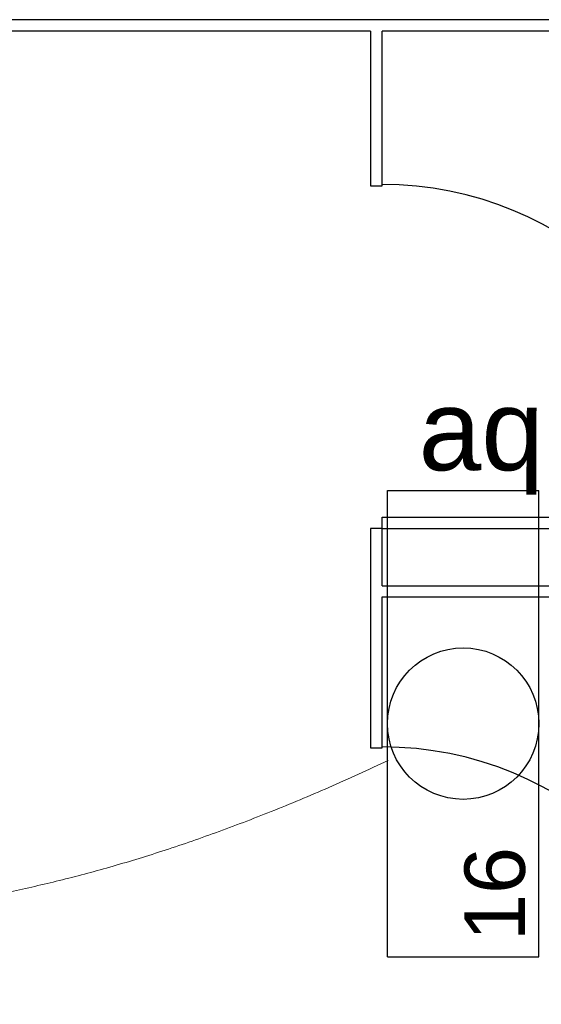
# Model space of a CAD drawing. Header units: millimetres. Extents: x 7 to 269, y 1 to 169.
# Tile 63 of 113: x 79.57 to 80.483, y 34.024 to 35.747. Entities that reach past the tile are written whole.
import ezdxf

# ---------------------------------------------------------------- set-up
doc = ezdxf.new("R2010")
doc.units = ezdxf.units.MM
doc.header["$MEASUREMENT"] = 0
for name, color, linetype, lineweight in [('Eletroduto - Marco Polo', 6, 'Continuous', 9), ('Layout - Marco Polo', 252, 'Continuous', 25), ('Luminárias - Marco Polo', 5, 'Continuous', 25), ('Textos - Marco Polo', 143, 'Continuous', 25)]:
    doc.layers.add(name, color=color, linetype=linetype, lineweight=lineweight)
doc.layers.add('Parede - Marco Polo', color=7, linetype='Continuous')
doc.styles.add('Arial', font='arial.ttf')

msp = doc.modelspace()

# ---------------------------------------------------------------- linework, layer by layer
at = {"layer": 'Eletroduto - Marco Polo', "linetype": 'Continuous'}
msp.add_spline([(80.2147, 34.4508), (80.1106, 34.4036), (80.0099, 34.3615), (79.9126, 34.3244), (79.8184, 34.292), (79.7272, 34.2642), (79.6388, 34.2407), (79.5531, 34.2213), (79.4699, 34.2059), (79.3891, 34.1943), (79.3105, 34.1863), (79.2339, 34.1816), (79.1592, 34.1801), (79.0862, 34.1816), (79.0148, 34.1859), (78.9447, 34.1928), (78.8759, 34.2021), (78.8082, 34.2136), (78.7414, 34.2271), (78.6753, 34.2424), (78.6098, 34.2593), (78.5448, 34.2777), (78.48, 34.2972), (78.4154, 34.3179), (78.3507, 34.3393), (78.2858, 34.3614), (78.2206, 34.384), (78.1548, 34.4068), (78.0884, 34.4297), (78.0211, 34.4524), (77.9528, 34.4748)], degree=3, dxfattribs=at)
at = {"layer": 'Layout - Marco Polo'}
for p, q in [((80.1839, 35.7268), (75.4133, 35.7268)), ((80.1839, 35.7268), (80.1839, 35.4563)), ((81.6133, 35.7268), (80.2039, 35.7268)), ((80.2039, 35.4563), (80.2039, 35.7268)), ((80.1839, 35.4563), (80.2039, 35.4563)), ((80.2039, 34.8763), (80.8049, 34.8763)), ((80.2039, 34.8568), (80.2039, 34.8763)), ((80.1839, 34.8568), (80.1839, 34.4728)), ((80.2039, 34.8568), (80.1839, 34.8568)), ((80.2039, 34.7563), (80.2039, 34.8568)), ((80.2039, 34.8568), (80.8049, 34.8568)), ((80.2039, 34.7563), (81.6133, 34.7563)), ((80.2039, 34.4728), (80.2039, 34.7368)), ((80.2039, 34.7368), (81.6133, 34.7368)), ((80.1839, 34.4728), (80.2039, 34.4728))]:
    msp.add_line(p, q, dxfattribs=at)
for centre in [(80.2039, 34.8568), (80.2039, 33.8728)]:
    msp.add_arc(centre, 0.6017, 1.9048, 90, dxfattribs=at)
at = {"layer": 'Luminárias - Marco Polo'}
for p, q in [((80.2134, 34.1073), (80.2134, 34.9233)), ((80.2134, 34.9233), (80.4784, 34.9233)), ((80.4784, 34.1073), (80.4784, 34.9233)), ((80.2134, 34.1073), (80.4784, 34.1073))]:
    msp.add_line(p, q, dxfattribs=at)
msp.add_circle((80.346, 34.5153), 0.1325, dxfattribs=at)
at = {"layer": 'Parede - Marco Polo'}
msp.add_line((81.6334, 35.7468), (75.4133, 35.7468), dxfattribs=at)

# ---------------------------------------------------------------- texts
at = {"layer": 'Luminárias - Marco Polo', "insert": (80.4556, 34.1349), "char_height": 0.1059, "width": 0.25416, "attachment_point": 7, "rotation": 90.0002, "line_spacing_factor": 0.798, "style": 'Arial'}
msp.add_mtext('16', dxfattribs=at)
at = {"layer": 'Textos - Marco Polo', "insert": (80.268, 34.9159), "char_height": 0.1412, "width": 0.33888, "attachment_point": 7, "line_spacing_factor": 0.798, "style": 'Arial'}
msp.add_mtext('aq', dxfattribs=at)

doc.saveas('drawing.dxf')
